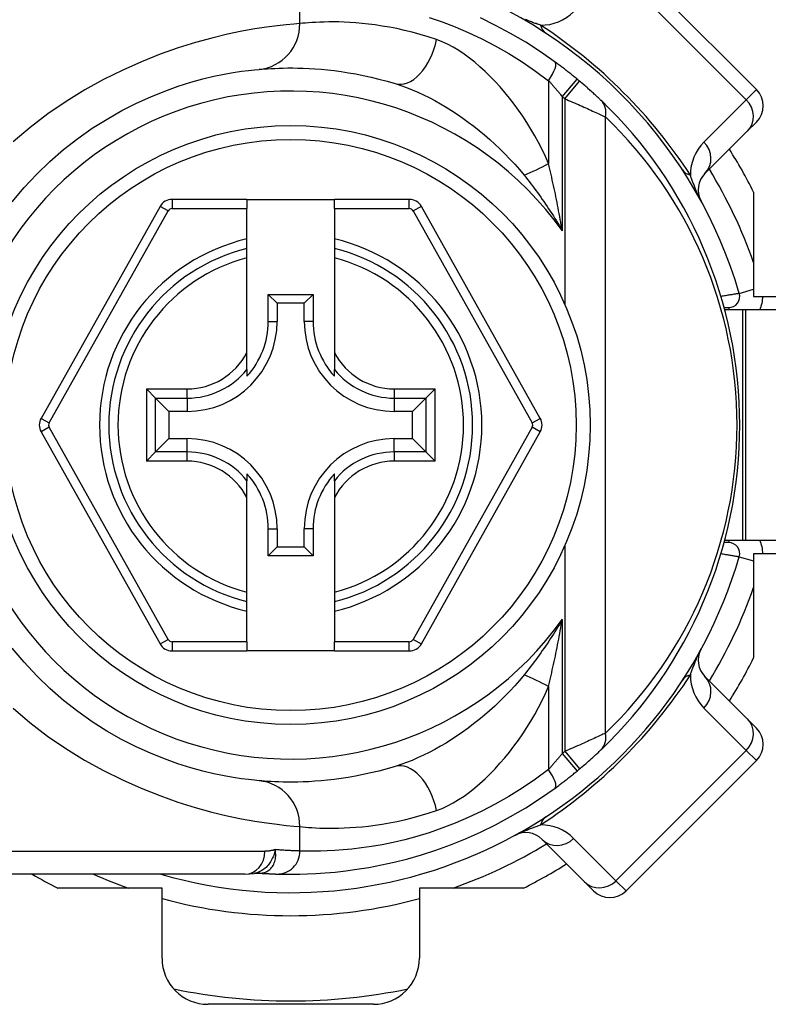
# Model space of a CAD drawing. Header units: inches. Extents: x 0 to 121, y -11 to 79.
# Tile 10 of 88: x 7.517 to 8.311, y 31.666 to 32.71. Entities that reach past the tile are written whole.
import ezdxf

# ---------------------------------------------------------------- set-up
doc = ezdxf.new("R2010")
doc.units = ezdxf.units.IN
doc.header["$LTSCALE"] = 7.278232
doc.header["$MEASUREMENT"] = 0
doc.layers.add('Visible Edges(ANSI)', color=7, linetype='Continuous', lineweight=25)
doc.layers.add('Visible Tangent Edges(ANSI)', color=7, linetype='Continuous', lineweight=25)

msp = doc.modelspace()

# ---------------------------------------------------------------- linework, layer by layer
at = {"layer": 'Visible Edges(ANSI)'}
for p, q in [((8.2982, 32.636), (8.1601, 32.7741)), ((8.2982, 32.6015), (8.2885, 32.5918)), ((8.2436, 32.5469), (8.2885, 32.5918)), ((8.2952, 32.5272), (8.2952, 32.4167)), ((7.758, 32.5195), (7.6786, 32.5195)), ((7.758, 32.5195), (7.758, 32.5097)), ((7.758, 32.5195), (7.8508, 32.5195)), ((7.9301, 32.5195), (7.8508, 32.5195)), ((7.8508, 32.5097), (7.8508, 32.5195)), ((7.6658, 32.512), (7.5398, 32.2874)), ((7.758, 32.4776), (7.758, 32.5097)), ((7.8508, 32.5097), (7.8508, 32.4776)), ((8.069, 32.2874), (7.9429, 32.512)), ((7.758, 32.4675), (7.758, 32.4776)), ((7.8508, 32.4776), (7.8508, 32.4675)), ((7.758, 32.4575), (7.758, 32.4675)), ((7.8508, 32.4675), (7.8508, 32.4575)), ((7.758, 32.357), (7.758, 32.4575)), ((7.8508, 32.4575), (7.8508, 32.357)), ((7.7806, 32.4188), (7.8281, 32.4188)), ((7.7806, 32.4188), (7.79, 32.4094)), ((7.7806, 32.3902), (7.7806, 32.4188)), ((7.8281, 32.4188), (7.8187, 32.4094)), ((7.8281, 32.4188), (7.8281, 32.3902)), ((8.2952, 32.4167), (8.3696, 32.4167)), ((7.8187, 32.4094), (7.79, 32.4094)), ((7.79, 32.4094), (7.79, 32.3902)), ((7.8187, 32.3902), (7.8187, 32.4094)), ((8.264, 32.4048), (8.2688, 32.4048)), ((8.2835, 32.4024), (8.2646, 32.4024)), ((8.2871, 32.4024), (8.2835, 32.4024)), ((8.453, 32.4024), (8.2871, 32.4024)), ((7.758, 32.3393), (7.758, 32.357)), ((7.8508, 32.357), (7.8508, 32.3393)), ((7.758, 32.3393), (7.758, 32.332)), ((7.8508, 32.332), (7.8508, 32.3393)), ((7.6611, 32.3088), (7.6513, 32.3185)), ((7.9574, 32.3185), (7.9477, 32.3088)), ((7.6611, 32.3088), (7.6752, 32.2946)), ((7.9477, 32.3088), (7.9335, 32.2946)), ((7.6945, 32.2946), (7.6752, 32.2946)), ((7.6752, 32.2946), (7.6752, 32.2659)), ((7.9335, 32.2946), (7.9142, 32.2946)), ((7.9335, 32.2659), (7.9335, 32.2946)), ((7.5398, 32.2731), (7.6658, 32.0483)), ((7.6611, 32.2518), (7.6752, 32.2659)), ((7.6752, 32.2659), (7.6945, 32.2659)), ((7.9142, 32.2659), (7.9335, 32.2659)), ((7.9477, 32.2518), (7.9335, 32.2659)), ((7.9429, 32.0483), (8.069, 32.2731)), ((7.6513, 32.242), (7.6611, 32.2518)), ((7.9477, 32.2518), (7.9574, 32.242)), ((7.758, 32.2286), (7.758, 32.2213)), ((7.8508, 32.2213), (7.8508, 32.2286)), ((7.758, 32.2036), (7.758, 32.2213)), ((7.8508, 32.2213), (7.8508, 32.2036)), ((7.758, 32.1031), (7.758, 32.2036)), ((7.8508, 32.2036), (7.8508, 32.1031)), ((7.7806, 32.1418), (7.7806, 32.1704)), ((7.79, 32.1704), (7.79, 32.1512)), ((7.8187, 32.1512), (7.8187, 32.1704)), ((7.8281, 32.1704), (7.8281, 32.1418)), ((7.7806, 32.1418), (7.79, 32.1512)), ((7.79, 32.1512), (7.8187, 32.1512)), ((7.8281, 32.1418), (7.8187, 32.1512)), ((8.2688, 32.1557), (8.264, 32.1557)), ((8.2646, 32.1582), (8.2835, 32.1582)), ((8.2835, 32.1582), (8.2871, 32.1582)), ((8.2871, 32.1582), (8.362, 32.1582)), ((7.8281, 32.1418), (7.7806, 32.1418)), ((8.2952, 32.1438), (8.2952, 32.0334)), ((8.3696, 32.1438), (8.2952, 32.1438)), ((7.758, 32.093), (7.758, 32.1031)), ((7.8508, 32.1031), (7.8508, 32.093)), ((7.758, 32.083), (7.758, 32.093)), ((7.8508, 32.093), (7.8508, 32.083)), ((7.758, 32.0506), (7.758, 32.083)), ((7.8508, 32.083), (7.8508, 32.0506)), ((7.758, 32.0506), (7.758, 32.0408)), ((7.8508, 32.0408), (7.8508, 32.0506)), ((7.6786, 32.0408), (7.758, 32.0408)), ((7.8508, 32.0408), (7.758, 32.0408)), ((7.8508, 32.0408), (7.9301, 32.0408)), ((8.2885, 31.9688), (8.2436, 32.0137)), ((8.2885, 31.9688), (8.2982, 31.9591)), ((8.1601, 31.7864), (8.2982, 31.9246)), ((8.0709, 31.841), (8.1158, 31.7961)), ((7.7657, 31.805), (7.7703, 31.8053)), ((7.7703, 31.8053), (7.7713, 31.8052)), ((7.7556, 31.8041), (7.4333, 31.8041)), ((7.7556, 31.8041), (7.7657, 31.805)), ((8.1255, 31.7864), (8.1158, 31.7961)), ((7.6679, 31.7894), (7.5574, 31.7894)), ((7.6679, 31.715), (7.6679, 31.7894)), ((7.9408, 31.7894), (7.9408, 31.715)), ((8.0513, 31.7894), (7.9408, 31.7894)), ((7.892, 31.6662), (7.7167, 31.6662))]:
    msp.add_line(p, q, dxfattribs=at)
at = {"layer": 'Visible Edges(ANSI)', "flags": 128}
for points in [[(8.0849, 32.6651), (8.0694, 32.6759), (8.0536, 32.6861), (8.0376, 32.6954), (8.0216, 32.704), (8.0055, 32.7119)], [(8.108, 32.6471), (8.107, 32.6479), (8.1061, 32.6487), (8.1051, 32.6495), (8.1042, 32.6503), (8.1032, 32.651), (8.1023, 32.6518), (8.1013, 32.6526), (8.1003, 32.6533), (8.0994, 32.6541), (8.0984, 32.6548), (8.0975, 32.6556), (8.0965, 32.6563), (8.0955, 32.6571), (8.0946, 32.6578), (8.0936, 32.6586), (8.0926, 32.6593), (8.0917, 32.66), (8.0907, 32.6608), (8.0897, 32.6615), (8.0888, 32.6622), (8.0878, 32.6629), (8.0869, 32.6636), (8.0859, 32.6643), (8.0849, 32.6651)], [(7.5089, 32.5169), (7.5216, 32.532), (7.535, 32.5462), (7.5491, 32.5597), (7.5636, 32.5724), (7.5787, 32.5841), (7.594, 32.5949), (7.6096, 32.6047), (7.6252, 32.6136), (7.6407, 32.6214), (7.6559, 32.6284), (7.6708, 32.6344), (7.6851, 32.6395), (7.6986, 32.6437), (7.7113, 32.6472), (7.723, 32.65), (7.7337, 32.6522), (7.7435, 32.654), (7.7521, 32.6553), (7.7596, 32.6562), (7.7658, 32.6569), (7.7709, 32.6573)], [(7.7709, 32.6573), (7.7736, 32.6575), (7.7766, 32.6578), (7.7799, 32.658), (7.7836, 32.6582), (7.7875, 32.6584), (7.7918, 32.6586), (7.7964, 32.6587), (7.8013, 32.6588), (7.8065, 32.6588), (7.812, 32.6587), (7.8177, 32.6586), (7.8238, 32.6583), (7.8301, 32.6579), (7.8366, 32.6574), (7.8435, 32.6568), (7.8506, 32.656), (7.8579, 32.655), (7.8655, 32.6538), (7.8733, 32.6525), (7.8813, 32.6509), (7.8896, 32.6491), (7.8979, 32.647), (7.9065, 32.6448), (7.9152, 32.6422)], [(8.1334, 32.6245), (8.1327, 32.6251), (8.1321, 32.6258), (8.1313, 32.6265), (8.1306, 32.6272), (8.1298, 32.628), (8.1289, 32.6287), (8.1281, 32.6295), (8.1272, 32.6304), (8.1262, 32.6312), (8.1253, 32.6321), (8.1244, 32.6329), (8.1234, 32.6338), (8.1224, 32.6347), (8.1214, 32.6356), (8.1203, 32.6365), (8.1193, 32.6375), (8.1183, 32.6384), (8.1172, 32.6393), (8.1161, 32.6402), (8.115, 32.6412), (8.114, 32.6421), (8.1129, 32.643), (8.1118, 32.644), (8.1107, 32.6449)], [(7.7709, 31.9032), (7.7658, 31.9037), (7.7596, 31.9044), (7.7521, 31.9054), (7.7434, 31.9067), (7.7337, 31.9084), (7.7229, 31.9106), (7.7111, 31.9134), (7.6984, 31.9169), (7.6848, 31.9212), (7.6705, 31.9263), (7.6557, 31.9323), (7.6404, 31.9392), (7.6249, 31.9471), (7.6093, 31.9559), (7.5938, 31.9657), (7.5785, 31.9765), (7.5635, 31.9883), (7.549, 32.001), (7.535, 32.0145), (7.5217, 32.0288), (7.509, 32.0438)], [(8.1107, 31.9157), (8.1118, 31.9166), (8.1129, 31.9175), (8.114, 31.9185), (8.115, 31.9194), (8.1161, 31.9203), (8.1172, 31.9213), (8.1183, 31.9222), (8.1193, 31.9231), (8.1203, 31.924), (8.1214, 31.9249), (8.1224, 31.9258), (8.1234, 31.9267), (8.1244, 31.9276), (8.1253, 31.9285), (8.1262, 31.9293), (8.1272, 31.9302), (8.1281, 31.931), (8.1289, 31.9318), (8.1298, 31.9326), (8.1306, 31.9333), (8.1313, 31.9341), (8.1321, 31.9348), (8.1327, 31.9354), (8.1334, 31.936)], [(7.9152, 31.9184), (7.9065, 31.9158), (7.8979, 31.9135), (7.8895, 31.9115), (7.8813, 31.9097), (7.8732, 31.9081), (7.8654, 31.9067), (7.8578, 31.9055), (7.8504, 31.9046), (7.8433, 31.9038), (7.8365, 31.9031), (7.8299, 31.9026), (7.8236, 31.9022), (7.8176, 31.902), (7.8118, 31.9018), (7.8064, 31.9018), (7.8012, 31.9018), (7.7963, 31.9018), (7.7917, 31.902), (7.7875, 31.9021), (7.7835, 31.9023), (7.7799, 31.9025), (7.7766, 31.9028), (7.7736, 31.903), (7.7709, 31.9032)], [(8.0849, 31.8955), (8.0859, 31.8962), (8.0869, 31.8969), (8.0878, 31.8976), (8.0888, 31.8983), (8.0897, 31.8991), (8.0907, 31.8998), (8.0917, 31.9005), (8.0926, 31.9013), (8.0936, 31.902), (8.0946, 31.9027), (8.0955, 31.9035), (8.0965, 31.9042), (8.0975, 31.905), (8.0984, 31.9057), (8.0994, 31.9065), (8.1003, 31.9072), (8.1013, 31.908), (8.1023, 31.9088), (8.1032, 31.9095), (8.1042, 31.9103), (8.1051, 31.9111), (8.1061, 31.9118), (8.107, 31.9126), (8.108, 31.9134)], [(7.7896, 31.8043), (7.7944, 31.8042), (7.8001, 31.8041), (7.8066, 31.8041), (7.814, 31.8042), (7.8221, 31.8044), (7.8311, 31.8048), (7.8409, 31.8055), (7.8514, 31.8064), (7.8627, 31.8077), (7.8746, 31.8093), (7.8873, 31.8114), (7.9005, 31.8139), (7.9142, 31.8169), (7.9285, 31.8205), (7.9432, 31.8248), (7.9584, 31.8297), (7.9739, 31.8353), (7.9896, 31.8416), (8.0055, 31.8487), (8.0216, 31.8566), (8.0376, 31.8652), (8.0536, 31.8745), (8.0694, 31.8846), (8.0849, 31.8955)], [(7.7713, 31.8052), (7.7722, 31.8052), (7.7731, 31.8051), (7.774, 31.805), (7.775, 31.805), (7.7758, 31.8049), (7.7767, 31.8049), (7.7776, 31.8048), (7.7784, 31.8048), (7.7792, 31.8047), (7.78, 31.8047), (7.7808, 31.8047), (7.7816, 31.8046), (7.7823, 31.8046), (7.7831, 31.8045), (7.7838, 31.8045), (7.7845, 31.8045), (7.7852, 31.8045), (7.7859, 31.8044), (7.7865, 31.8044), (7.7872, 31.8044), (7.7878, 31.8044), (7.7884, 31.8043), (7.789, 31.8043), (7.7896, 31.8043)]]:
    msp.add_lwpolyline(points, dxfattribs=at)
at = {"layer": 'Visible Edges(ANSI)'}
msp.add_circle((7.8044, 32.2803), 0.3175, dxfattribs=at)
for centre, radius, start, end in [((7.8044, 32.2803), 0.4957, 16.3518, 70.8354), ((7.8044, 32.2803), 0.4762, 49.9659, 50.3903), ((8.281, 32.6187), 0.0244, 315, 45), ((7.8044, 32.2803), 0.4762, 313.7044, 46.2956), ((7.8044, 32.2803), 0.5495, 26.7049, 32.1604), ((8.2609, 32.5296), 0.0244, 135, 208.6389), ((7.6786, 32.5048), 0.0147, 90, 150.6868), ((7.9301, 32.5048), 0.0147, 29.3132, 90), ((7.8044, 32.2803), 0.1929, 103.9164, 256.0836), ((7.8044, 32.2803), 0.1929, 283.9164, 76.0836), ((8.2688, 32.4165), 0.0117, 270, 16.3518), ((7.6945, 32.3902), 0.0955, 270, 0), ((7.6945, 32.3902), 0.0861, 317.4826, 0), ((7.9142, 32.3902), 0.0955, 180, 270), ((7.9142, 32.3902), 0.0861, 180, 222.5174), ((7.5525, 32.2803), 0.0147, 150.6868, 209.2912), ((8.0562, 32.2803), 0.0147, 330.7088, 29.3132), ((7.6945, 32.1704), 0.0955, 0, 90), ((7.9142, 32.1704), 0.0955, 90, 180), ((7.6945, 32.1704), 0.0861, 0, 42.5174), ((7.9142, 32.1704), 0.0861, 137.4826, 180), ((8.2688, 32.144), 0.0117, 343.6482, 90), ((7.8044, 32.2803), 0.4957, 253.8612, 343.6482), ((7.6786, 32.0555), 0.0147, 209.2912, 270), ((7.9301, 32.0555), 0.0147, 270, 330.7088), ((8.2609, 32.031), 0.0244, 151.3611, 225), ((7.8044, 32.2803), 0.5495, 327.8396, 333.2951), ((8.281, 31.9418), 0.0244, 315, 45), ((7.8044, 32.2803), 0.4762, 309.6097, 310.0341), ((8.0537, 31.8238), 0.0244, 45, 118.6389), ((7.8044, 32.2803), 0.5495, 296.7049, 302.1604), ((7.8044, 32.2803), 0.5495, 240.0736, 243.2951), ((8.1428, 31.8037), 0.0244, 225, 315), ((7.7167, 31.715), 0.0488, 180, 270), ((7.892, 31.715), 0.0488, 270, 0), ((7.8044, 32.2803), 0.6105, 258.2772, 281.7228)]:
    msp.add_arc(centre, radius, start, end, dxfattribs=at)
at = {"layer": 'Visible Tangent Edges(ANSI)'}
for p, q in [((8.1493, 32.7634), (8.2875, 32.6252)), ((7.8142, 32.706), (7.8142, 32.7318)), ((8.0778, 32.6453), (8.0778, 32.5574)), ((8.0924, 32.6283), (8.108, 32.6471)), ((8.095, 32.6262), (8.1107, 32.6449)), ((8.2875, 32.6252), (8.2982, 32.636)), ((8.0924, 32.6283), (8.0924, 32.4862)), ((8.095, 32.6262), (8.095, 32.4081)), ((8.2875, 32.6252), (8.2425, 32.5803)), ((8.1381, 31.9537), (8.1381, 32.6069)), ((7.6786, 32.5195), (7.6786, 32.5097)), ((7.9301, 32.5097), (7.9301, 32.5195)), ((7.5483, 32.2827), (7.6744, 32.5072)), ((7.6744, 32.5072), (7.6658, 32.512)), ((7.6786, 32.5097), (7.758, 32.5097)), ((7.8508, 32.5097), (7.9301, 32.5097)), ((7.9429, 32.512), (7.9344, 32.5072)), ((7.9344, 32.5072), (8.0604, 32.2827)), ((8.28, 32.4198), (8.2952, 32.4243)), ((8.2688, 32.4048), (8.2688, 32.4024)), ((8.2835, 32.4024), (8.2835, 32.1582)), ((8.2871, 32.1582), (8.2871, 32.4024)), ((7.7806, 32.3902), (7.79, 32.3902)), ((7.8281, 32.3902), (7.8187, 32.3902)), ((7.6513, 32.3185), (7.6945, 32.3185)), ((7.6513, 32.3185), (7.6513, 32.242)), ((7.6945, 32.3088), (7.6945, 32.3185)), ((7.9142, 32.3185), (7.9574, 32.3185)), ((7.9142, 32.3185), (7.9142, 32.3088)), ((7.9574, 32.242), (7.9574, 32.3185)), ((7.6611, 32.3088), (7.6945, 32.3088)), ((7.6611, 32.2518), (7.6611, 32.3088)), ((7.6945, 32.3088), (7.6945, 32.2946)), ((7.9142, 32.3088), (7.9477, 32.3088)), ((7.9142, 32.3088), (7.9142, 32.2946)), ((7.9477, 32.3088), (7.9477, 32.2518)), ((7.5398, 32.2874), (7.5483, 32.2827)), ((8.0604, 32.2827), (8.069, 32.2874)), ((7.5483, 32.2779), (7.5398, 32.2731)), ((7.6744, 32.0531), (7.5483, 32.2779)), ((8.0604, 32.2779), (7.9343, 32.0531)), ((8.069, 32.2731), (8.0604, 32.2779)), ((7.6945, 32.2518), (7.6945, 32.2659)), ((7.9142, 32.2518), (7.9142, 32.2659)), ((7.6945, 32.2518), (7.6611, 32.2518)), ((7.6945, 32.242), (7.6945, 32.2518)), ((7.9142, 32.2518), (7.9142, 32.242)), ((7.9477, 32.2518), (7.9142, 32.2518)), ((7.6945, 32.242), (7.6513, 32.242)), ((7.9574, 32.242), (7.9142, 32.242)), ((7.7806, 32.1704), (7.79, 32.1704)), ((7.8281, 32.1704), (7.8187, 32.1704)), ((8.095, 32.1525), (8.095, 31.9344)), ((8.2688, 32.1582), (8.2688, 32.1557)), ((8.28, 32.1407), (8.2952, 32.1363)), ((8.0924, 32.0743), (8.0924, 31.9322)), ((7.6658, 32.0483), (7.6744, 32.0531)), ((7.6786, 32.0506), (7.6786, 32.0408)), ((7.758, 32.0506), (7.6786, 32.0506)), ((7.9301, 32.0506), (7.8508, 32.0506)), ((7.9301, 32.0408), (7.9301, 32.0506)), ((7.9343, 32.0531), (7.9429, 32.0483)), ((8.0778, 32.0032), (8.0778, 31.9152)), ((8.2425, 31.9802), (8.2875, 31.9353)), ((8.0924, 31.9322), (8.108, 31.9134)), ((8.095, 31.9344), (8.1107, 31.9157)), ((8.2875, 31.9353), (8.1493, 31.7972)), ((8.2982, 31.9246), (8.2875, 31.9353)), ((7.8142, 31.8287), (7.8142, 31.8546)), ((8.1493, 31.7972), (8.1044, 31.8421)), ((7.4333, 31.8285), (7.7771, 31.8285)), ((7.7713, 31.8052), (7.7715, 31.8052)), ((8.1493, 31.7972), (8.1601, 31.7864))]:
    msp.add_line(p, q, dxfattribs=at)
at = {"layer": 'Visible Tangent Edges(ANSI)', "flags": 128}
for points in [[(7.8142, 32.706), (7.8077, 32.7054), (7.7996, 32.7047), (7.7899, 32.7036), (7.7788, 32.7022), (7.7663, 32.7002), (7.7524, 32.6977), (7.7372, 32.6946), (7.7209, 32.6906), (7.7034, 32.6859), (7.685, 32.6801), (7.6659, 32.6733), (7.6462, 32.6655), (7.6262, 32.6566), (7.606, 32.6466), (7.586, 32.6355), (7.5661, 32.6234), (7.5468, 32.6101), (7.528, 32.5958), (7.5099, 32.5806)], [(7.959, 32.6889), (7.9502, 32.6918), (7.9417, 32.6944), (7.9332, 32.6967), (7.925, 32.6987), (7.9169, 32.7005), (7.9091, 32.702), (7.9015, 32.7033), (7.8941, 32.7044), (7.887, 32.7054), (7.8801, 32.7061), (7.8735, 32.7067), (7.8672, 32.7071), (7.8612, 32.7074), (7.8554, 32.7076), (7.8499, 32.7076), (7.8447, 32.7076), (7.8398, 32.7075), (7.8352, 32.7074), (7.8309, 32.7072), (7.8269, 32.707), (7.8232, 32.7067), (7.8199, 32.7065), (7.8169, 32.7062), (7.8142, 32.706)], [(7.9513, 32.7124), (7.9649, 32.7078), (7.9787, 32.7025), (7.9927, 32.6965), (8.0069, 32.6898), (8.0213, 32.6823), (8.0356, 32.6741), (8.0498, 32.6652), (8.0639, 32.6556), (8.0778, 32.6453)], [(8.0693, 32.7042), (8.0684, 32.7045), (8.0675, 32.7048), (8.0665, 32.7051), (8.0656, 32.7054), (8.0646, 32.7058), (8.0637, 32.7061), (8.0627, 32.7065), (8.0617, 32.7068), (8.0607, 32.7072), (8.0597, 32.7076), (8.0586, 32.708), (8.0576, 32.7084), (8.0565, 32.7088), (8.0554, 32.7093), (8.0543, 32.7097), (8.0532, 32.7102)], [(8.0778, 32.5574), (8.0745, 32.565), (8.0709, 32.5725), (8.0671, 32.5798), (8.0632, 32.587), (8.0591, 32.594), (8.0549, 32.6009), (8.0505, 32.6076), (8.0459, 32.6142), (8.0412, 32.6206), (8.0364, 32.6269), (8.0314, 32.6329), (8.0264, 32.6388), (8.0212, 32.6445), (8.0159, 32.6499), (8.0106, 32.6552), (8.0051, 32.6601), (7.9996, 32.6649), (7.994, 32.6693), (7.9883, 32.6735), (7.9825, 32.6773), (7.9766, 32.6808), (7.9708, 32.6839), (7.9649, 32.6866), (7.959, 32.6889)], [(7.9152, 32.6422), (7.9211, 32.6403), (7.9271, 32.6381), (7.9331, 32.6358), (7.9391, 32.6332), (7.9451, 32.6304), (7.9511, 32.6274), (7.9571, 32.6242), (7.9631, 32.6209), (7.9691, 32.6173), (7.975, 32.6136), (7.9809, 32.6097), (7.9868, 32.6057), (7.9926, 32.6015), (7.9984, 32.5971), (8.0041, 32.5926), (8.0098, 32.5879), (8.0154, 32.5831), (8.0209, 32.5781), (8.0263, 32.573), (8.0316, 32.5677), (8.0368, 32.5623), (8.0419, 32.5568), (8.0469, 32.5511), (8.0518, 32.5451)], [(8.0778, 32.6453), (8.0784, 32.6447), (8.079, 32.644), (8.0797, 32.6433), (8.0803, 32.6426), (8.0809, 32.6419), (8.0815, 32.6413), (8.0821, 32.6406), (8.0827, 32.6399), (8.0833, 32.6392), (8.0839, 32.6385), (8.0845, 32.6378), (8.0851, 32.6371), (8.0858, 32.6363), (8.0864, 32.6356), (8.087, 32.6349), (8.0876, 32.6342), (8.0882, 32.6335), (8.0888, 32.6327), (8.0894, 32.632), (8.09, 32.6313), (8.0906, 32.6306), (8.0912, 32.6298), (8.0918, 32.6291), (8.0924, 32.6283)], [(8.095, 32.6262), (8.0971, 32.6253), (8.0991, 32.6244), (8.1012, 32.6235), (8.1033, 32.6227), (8.1053, 32.6218), (8.1073, 32.6209), (8.1094, 32.62), (8.1114, 32.6191), (8.1133, 32.6183), (8.1153, 32.6174), (8.1172, 32.6165), (8.1191, 32.6157), (8.1209, 32.6149), (8.1227, 32.614), (8.1245, 32.6132), (8.1263, 32.6124), (8.1279, 32.6116), (8.1296, 32.6109), (8.1312, 32.6101), (8.1327, 32.6094), (8.1341, 32.6087), (8.1355, 32.6081), (8.1368, 32.6075), (8.1381, 32.6069)], [(8.0924, 32.4862), (8.0919, 32.4893), (8.0913, 32.4923), (8.0908, 32.4953), (8.0902, 32.4983), (8.0897, 32.5014), (8.0891, 32.5044), (8.0885, 32.5074), (8.088, 32.5104), (8.0874, 32.5134), (8.0868, 32.5163), (8.0862, 32.5193), (8.0856, 32.5223), (8.085, 32.5253), (8.0844, 32.5282), (8.0837, 32.5312), (8.0831, 32.5341), (8.0825, 32.5371), (8.0818, 32.54), (8.0812, 32.5429), (8.0805, 32.5458), (8.0798, 32.5487), (8.0792, 32.5516), (8.0785, 32.5545), (8.0778, 32.5574)], [(8.0518, 32.5451), (8.0536, 32.5429), (8.0554, 32.5407), (8.0572, 32.5384), (8.059, 32.5361), (8.0607, 32.5338), (8.0625, 32.5315), (8.0643, 32.5291), (8.066, 32.5268), (8.0677, 32.5244), (8.0695, 32.522), (8.0712, 32.5195), (8.0729, 32.5171), (8.0746, 32.5146), (8.0763, 32.5121), (8.0779, 32.5096), (8.0796, 32.5071), (8.0812, 32.5046), (8.0829, 32.502), (8.0845, 32.4994), (8.0861, 32.4968), (8.0877, 32.4942), (8.0893, 32.4916), (8.0908, 32.4889), (8.0924, 32.4862)], [(8.2394, 32.5179), (8.2383, 32.5201), (8.2376, 32.5216), (8.2369, 32.523), (8.2363, 32.5243), (8.2358, 32.5256), (8.2352, 32.5268), (8.2347, 32.528), (8.2343, 32.5291), (8.2338, 32.5303), (8.2333, 32.5314), (8.2329, 32.5324), (8.2325, 32.5335), (8.2321, 32.5346), (8.2317, 32.5356), (8.2313, 32.5366), (8.2309, 32.5376), (8.2305, 32.5386), (8.2302, 32.5396), (8.2298, 32.5406), (8.2295, 32.5415), (8.2292, 32.5425), (8.2288, 32.5434), (8.2285, 32.5443), (8.2282, 32.5452)], [(8.28, 32.4198), (8.28, 32.4198), (8.2799, 32.4198), (8.2797, 32.4198), (8.2794, 32.4197), (8.279, 32.4197), (8.2785, 32.4196), (8.278, 32.4195), (8.2774, 32.4194), (8.2767, 32.4193), (8.2759, 32.4192), (8.2751, 32.419), (8.2742, 32.4189), (8.2733, 32.4187), (8.2723, 32.4185), (8.2713, 32.4184), (8.2702, 32.4182), (8.2691, 32.418), (8.2679, 32.4178), (8.2668, 32.4176), (8.2656, 32.4174), (8.2644, 32.4172), (8.2631, 32.417), (8.2619, 32.4168), (8.2606, 32.4165)], [(8.2606, 32.144), (8.2619, 32.1438), (8.2631, 32.1436), (8.2643, 32.1434), (8.2656, 32.1432), (8.2667, 32.143), (8.2679, 32.1428), (8.2691, 32.1426), (8.2702, 32.1424), (8.2712, 32.1422), (8.2723, 32.142), (8.2733, 32.1419), (8.2742, 32.1417), (8.2751, 32.1415), (8.2759, 32.1414), (8.2767, 32.1413), (8.2773, 32.1412), (8.278, 32.1411), (8.2785, 32.141), (8.279, 32.1409), (8.2794, 32.1408), (8.2797, 32.1408), (8.2799, 32.1407), (8.28, 32.1407), (8.28, 32.1407)], [(8.0924, 32.0743), (8.0908, 32.0716), (8.0893, 32.069), (8.0877, 32.0664), (8.0861, 32.0638), (8.0845, 32.0612), (8.0829, 32.0586), (8.0813, 32.056), (8.0796, 32.0535), (8.078, 32.051), (8.0763, 32.0485), (8.0746, 32.046), (8.0729, 32.0435), (8.0712, 32.0411), (8.0695, 32.0387), (8.0678, 32.0363), (8.0661, 32.0339), (8.0643, 32.0315), (8.0626, 32.0291), (8.0608, 32.0268), (8.059, 32.0245), (8.0572, 32.0222), (8.0554, 32.0199), (8.0536, 32.0177), (8.0518, 32.0154)], [(8.0778, 32.0032), (8.0785, 32.0061), (8.0792, 32.009), (8.0799, 32.0119), (8.0805, 32.0148), (8.0812, 32.0177), (8.0818, 32.0207), (8.0825, 32.0236), (8.0831, 32.0265), (8.0837, 32.0295), (8.0844, 32.0324), (8.085, 32.0354), (8.0856, 32.0384), (8.0862, 32.0413), (8.0868, 32.0443), (8.0874, 32.0473), (8.088, 32.0503), (8.0886, 32.0533), (8.0891, 32.0562), (8.0897, 32.0592), (8.0902, 32.0622), (8.0908, 32.0653), (8.0913, 32.0683), (8.0919, 32.0713), (8.0924, 32.0743)], [(8.2282, 32.0153), (8.2285, 32.0162), (8.2288, 32.0172), (8.2292, 32.0181), (8.2295, 32.019), (8.2298, 32.02), (8.2302, 32.021), (8.2305, 32.0219), (8.2309, 32.0229), (8.2313, 32.024), (8.2317, 32.025), (8.2321, 32.026), (8.2325, 32.0271), (8.2329, 32.0281), (8.2333, 32.0292), (8.2338, 32.0303), (8.2343, 32.0314), (8.2347, 32.0326), (8.2352, 32.0338), (8.2358, 32.035), (8.2363, 32.0362), (8.2369, 32.0376), (8.2376, 32.039), (8.2383, 32.0405), (8.2394, 32.0427)], [(8.0518, 32.0154), (8.0469, 32.0096), (8.0419, 32.0039), (8.0368, 31.9983), (8.0316, 31.9928), (8.0262, 31.9875), (8.0208, 31.9824), (8.0153, 31.9774), (8.0097, 31.9726), (8.004, 31.9679), (7.9983, 31.9634), (7.9926, 31.959), (7.9867, 31.9548), (7.9809, 31.9508), (7.975, 31.9469), (7.9691, 31.9432), (7.9631, 31.9397), (7.9571, 31.9363), (7.9511, 31.9331), (7.9451, 31.9302), (7.939, 31.9274), (7.933, 31.9248), (7.9271, 31.9224), (7.9211, 31.9203), (7.9152, 31.9184)], [(7.959, 31.8717), (7.9649, 31.8739), (7.9707, 31.8766), (7.9766, 31.8797), (7.9824, 31.8832), (7.9882, 31.887), (7.9939, 31.8912), (7.9995, 31.8957), (8.0051, 31.9004), (8.0106, 31.9054), (8.0159, 31.9106), (8.0212, 31.916), (8.0263, 31.9217), (8.0314, 31.9275), (8.0363, 31.9336), (8.0411, 31.9398), (8.0458, 31.9462), (8.0504, 31.9528), (8.0548, 31.9596), (8.0591, 31.9665), (8.0632, 31.9736), (8.0671, 31.9808), (8.0709, 31.9881), (8.0745, 31.9956), (8.0778, 32.0032)], [(7.5099, 31.9802), (7.5279, 31.965), (7.5466, 31.9506), (7.5659, 31.9374), (7.5857, 31.9251), (7.6057, 31.9141), (7.6259, 31.9041), (7.6458, 31.8952), (7.6655, 31.8874), (7.6846, 31.8806), (7.7031, 31.8748), (7.7206, 31.87), (7.737, 31.8661), (7.7522, 31.8629), (7.7662, 31.8604), (7.7788, 31.8585), (7.7899, 31.857), (7.7996, 31.8559), (7.8077, 31.8551), (7.8142, 31.8546)], [(8.1381, 31.9537), (8.1368, 31.9531), (8.1355, 31.9525), (8.1342, 31.9518), (8.1327, 31.9511), (8.1312, 31.9504), (8.1296, 31.9497), (8.128, 31.9489), (8.1263, 31.9481), (8.1245, 31.9473), (8.1227, 31.9465), (8.1209, 31.9457), (8.1191, 31.9449), (8.1172, 31.944), (8.1153, 31.9432), (8.1133, 31.9423), (8.1114, 31.9414), (8.1094, 31.9405), (8.1073, 31.9397), (8.1053, 31.9388), (8.1033, 31.9379), (8.1012, 31.937), (8.0991, 31.9361), (8.0971, 31.9352), (8.095, 31.9344)], [(8.0924, 31.9322), (8.0918, 31.9315), (8.0912, 31.9307), (8.0906, 31.93), (8.09, 31.9293), (8.0894, 31.9285), (8.0888, 31.9278), (8.0882, 31.9271), (8.0876, 31.9264), (8.087, 31.9256), (8.0864, 31.9249), (8.0858, 31.9242), (8.0851, 31.9235), (8.0845, 31.9228), (8.0839, 31.9221), (8.0833, 31.9214), (8.0827, 31.9207), (8.0821, 31.92), (8.0815, 31.9193), (8.0809, 31.9186), (8.0803, 31.9179), (8.0797, 31.9173), (8.079, 31.9166), (8.0784, 31.9159), (8.0778, 31.9152)], [(8.0778, 31.9152), (8.0639, 31.9049), (8.0498, 31.8953), (8.0356, 31.8865), (8.0213, 31.8783), (8.007, 31.8708), (7.9927, 31.8641), (7.9787, 31.8581), (7.9648, 31.8528), (7.9513, 31.8481), (7.9382, 31.8441), (7.9254, 31.8407), (7.9131, 31.8378), (7.9013, 31.8354), (7.8901, 31.8334), (7.8794, 31.8319), (7.8693, 31.8307), (7.8599, 31.8298), (7.8512, 31.8292), (7.8432, 31.8288), (7.8359, 31.8286), (7.8294, 31.8285), (7.8235, 31.8285), (7.8185, 31.8286), (7.8142, 31.8287)], [(7.8142, 31.8546), (7.8169, 31.8543), (7.8199, 31.8541), (7.8232, 31.8538), (7.8269, 31.8536), (7.8308, 31.8533), (7.8351, 31.8531), (7.8397, 31.853), (7.8446, 31.8529), (7.8498, 31.8529), (7.8552, 31.853), (7.861, 31.8532), (7.8671, 31.8535), (7.8734, 31.8539), (7.88, 31.8545), (7.8869, 31.8552), (7.894, 31.8561), (7.9014, 31.8572), (7.909, 31.8585), (7.9168, 31.86), (7.9249, 31.8618), (7.9332, 31.8639), (7.9416, 31.8662), (7.9502, 31.8688), (7.959, 31.8717)], [(8.042, 31.8452), (8.0441, 31.8463), (8.0457, 31.8471), (8.0471, 31.8477), (8.0484, 31.8483), (8.0496, 31.8489), (8.0509, 31.8494), (8.052, 31.8499), (8.0532, 31.8504), (8.0543, 31.8508), (8.0554, 31.8513), (8.0565, 31.8517), (8.0576, 31.8522), (8.0586, 31.8526), (8.0597, 31.853), (8.0607, 31.8533), (8.0617, 31.8537), (8.0627, 31.8541), (8.0637, 31.8544), (8.0646, 31.8548), (8.0656, 31.8551), (8.0665, 31.8555), (8.0675, 31.8558), (8.0684, 31.8561), (8.0693, 31.8564)], [(7.7878, 31.8302), (7.7875, 31.8286), (7.7872, 31.8271), (7.7867, 31.8256), (7.7863, 31.8241), (7.7857, 31.8227), (7.7851, 31.8213), (7.7845, 31.8199), (7.7838, 31.8185), (7.783, 31.8172), (7.7822, 31.816), (7.7813, 31.8147), (7.7803, 31.8136), (7.7793, 31.8125), (7.7783, 31.8114), (7.7772, 31.8105), (7.776, 31.8096), (7.7748, 31.8087), (7.7736, 31.8079), (7.7724, 31.8072), (7.7711, 31.8066), (7.7697, 31.8061), (7.7684, 31.8056), (7.767, 31.8052), (7.7657, 31.805)], [(7.7715, 31.8052), (7.7728, 31.8052), (7.7741, 31.8054), (7.7753, 31.8056), (7.7766, 31.8059), (7.7778, 31.8064), (7.779, 31.8069), (7.7801, 31.8076), (7.7812, 31.8083), (7.7822, 31.8092), (7.7832, 31.8101), (7.7841, 31.8112), (7.785, 31.8123), (7.7857, 31.8135), (7.7864, 31.8148), (7.787, 31.8161), (7.7875, 31.8175), (7.7879, 31.819), (7.7882, 31.8205), (7.7884, 31.822), (7.7885, 31.8236), (7.7885, 31.8252), (7.7884, 31.8269), (7.7882, 31.8285), (7.7878, 31.8302)], [(7.7878, 31.8302), (7.7874, 31.83), (7.787, 31.8299), (7.7866, 31.8298), (7.7862, 31.8296), (7.7857, 31.8295), (7.7853, 31.8294), (7.7849, 31.8293), (7.7844, 31.8292), (7.784, 31.8291), (7.7836, 31.8291), (7.7831, 31.829), (7.7827, 31.8289), (7.7822, 31.8288), (7.7818, 31.8288), (7.7813, 31.8287), (7.7809, 31.8287), (7.7804, 31.8286), (7.7799, 31.8286), (7.7795, 31.8286), (7.779, 31.8285), (7.7785, 31.8285), (7.7781, 31.8285), (7.7776, 31.8285), (7.7771, 31.8285)], [(7.8142, 31.8287), (7.8134, 31.8287), (7.8126, 31.8288), (7.8118, 31.8288), (7.8109, 31.8288), (7.81, 31.8288), (7.8091, 31.8289), (7.8082, 31.8289), (7.8072, 31.829), (7.8062, 31.829), (7.8051, 31.829), (7.8041, 31.8291), (7.803, 31.8292), (7.8019, 31.8292), (7.8008, 31.8293), (7.7996, 31.8293), (7.7984, 31.8294), (7.7972, 31.8295), (7.7959, 31.8296), (7.7946, 31.8296), (7.7933, 31.8297), (7.792, 31.8298), (7.7906, 31.8299), (7.7893, 31.83), (7.7878, 31.8302)]]:
    msp.add_lwpolyline(points, dxfattribs=at)
at = {"layer": 'Visible Tangent Edges(ANSI)'}
msp.add_circle((7.8044, 32.2803), 0.3028, dxfattribs=at)
for centre, radius, start, end in [((8.0699, 32.753), 0.0488, 269.3413, 315), ((7.772, 32.2479), 0.5446, 33.0901, 56.9099), ((7.8044, 32.2803), 0.3541, 35.5674, 324.4326), ((7.8044, 32.2803), 0.4518, 49.9659, 50.3903), ((7.8259, 32.2803), 0.4518, 313.7044, 46.2956), ((8.2771, 32.5458), 0.0488, 135, 180.6587), ((7.8044, 32.2803), 0.5202, 19.3241, 31.4236), ((7.6786, 32.5048), 0.00488, 90, 150.6868), ((7.9301, 32.5048), 0.00488, 29.3132, 90), ((7.8044, 32.2803), 0.2027, 103.2332, 256.7668), ((7.8044, 32.2803), 0.2027, 283.2332, 76.7668), ((7.8044, 32.2803), 0.1832, 104.6748, 255.3252), ((7.8044, 32.2803), 0.1832, 284.6748, 75.3252), ((8.2688, 32.4165), 0.0361, 336.9277, 0.3097), ((7.6945, 32.3902), 0.0716, 270, 332.4148), ((7.9142, 32.3902), 0.0716, 207.5852, 270), ((7.6945, 32.3902), 0.0814, 270, 321.2903), ((7.9142, 32.3902), 0.0814, 218.7097, 270), ((7.5525, 32.2803), 0.00488, 150.6868, 209.2912), ((8.0562, 32.2803), 0.00488, 330.7088, 29.3132), ((7.6945, 32.1704), 0.0814, 38.7097, 90), ((7.9142, 32.1704), 0.0814, 90, 141.2903), ((7.6945, 32.1704), 0.0716, 27.5852, 90), ((7.9142, 32.1704), 0.0716, 90, 152.4148), ((8.2688, 32.144), 0.0361, 359.6903, 23.0723), ((7.8044, 32.2803), 0.5202, 328.5764, 340.6759), ((7.6786, 32.0555), 0.00488, 209.2912, 270), ((7.9301, 32.0555), 0.00488, 270, 330.7088), ((7.772, 32.3127), 0.5446, 303.0901, 326.9099), ((8.2771, 32.0148), 0.0488, 179.3413, 225), ((7.8044, 32.2803), 0.4518, 309.6097, 310.0341), ((8.0699, 31.8076), 0.0488, 45, 90.6587), ((7.8044, 32.2803), 0.5202, 289.3241, 301.4236), ((7.8044, 32.2803), 0.5202, 246.2758, 250.6759), ((7.8044, 32.2803), 0.5202, 254.7906, 285.2094)]:
    msp.add_arc(centre, radius, start, end, dxfattribs=at)
for centre, major_axis, ratio, start_param, end_param in [((7.7665, 32.706), (0.0043, -0.0486), 0.974657, 0, 1.484439), ((8.1017, 32.7365), (-0.0267, -0.0409), 0.48633, 5.873981, 6.283185), ((7.9295, 32.6889), (-0.0143, -0.0467), 0.586001, 0, 1.748391), ((8.0705, 32.6453), (0.0144, 0.0197), 0.2448, 4.889036, 6.283185), ((8.1165, 32.6069), (0.0169, 0.0177), 0.804705, 5.368009, 6.283185), ((8.2713, 32.609), (0.0173, -0.0173), 0.937622, 0, 1.570796), ((8.2263, 32.5641), (0.0173, -0.0173), 0.937622, 0, 1.570796), ((8.0633, 32.5574), (0.0441, 0.021), 0.132884, 4.387603, 4.985167), ((8.2606, 32.5776), (-0.0409, -0.0267), 0.48633, 0, 0.409204), ((8.0633, 32.0032), (0.0441, -0.021), 0.132884, 1.298018, 1.895582), ((8.2606, 31.983), (-0.0409, 0.0267), 0.48633, 5.873981, 6.283185), ((8.2263, 31.9964), (0.0173, 0.0173), 0.937622, 4.712389, 6.283185), ((8.2713, 31.9515), (0.0173, 0.0173), 0.937622, 4.712389, 6.283185), ((8.1165, 31.9537), (0.0169, -0.0177), 0.804705, 0, 0.915176), ((7.9295, 31.8717), (-0.0143, 0.0467), 0.586001, 4.534794, 6.283185), ((8.0705, 31.9152), (0.0144, -0.0197), 0.2448, 0, 1.394149), ((7.7665, 31.8546), (0.0043, 0.0486), 0.974657, 4.798746, 6.283185), ((8.1017, 31.824), (-0.0267, 0.0409), 0.48633, 0, 0.409204), ((8.0882, 31.8583), (-0.0173, -0.0173), 0.937622, 0, 1.570796), ((7.7556, 31.8285), (0, -0.0244), 0.880076, 0, 1.570796), ((7.7904, 31.8287), (-0.0008, -0.0244), 0.974824, 0, 1.60102), ((7.761, 31.5613), (0.0093, 0.244), 0.411099, 6.270966, 6.283185), ((8.1331, 31.8134), (-0.0173, -0.0173), 0.937622, 0, 1.570796)]:
    msp.add_ellipse(centre, major_axis=major_axis, ratio=ratio, start_param=start_param, end_param=end_param, dxfattribs=at)

doc.saveas('drawing.dxf')
